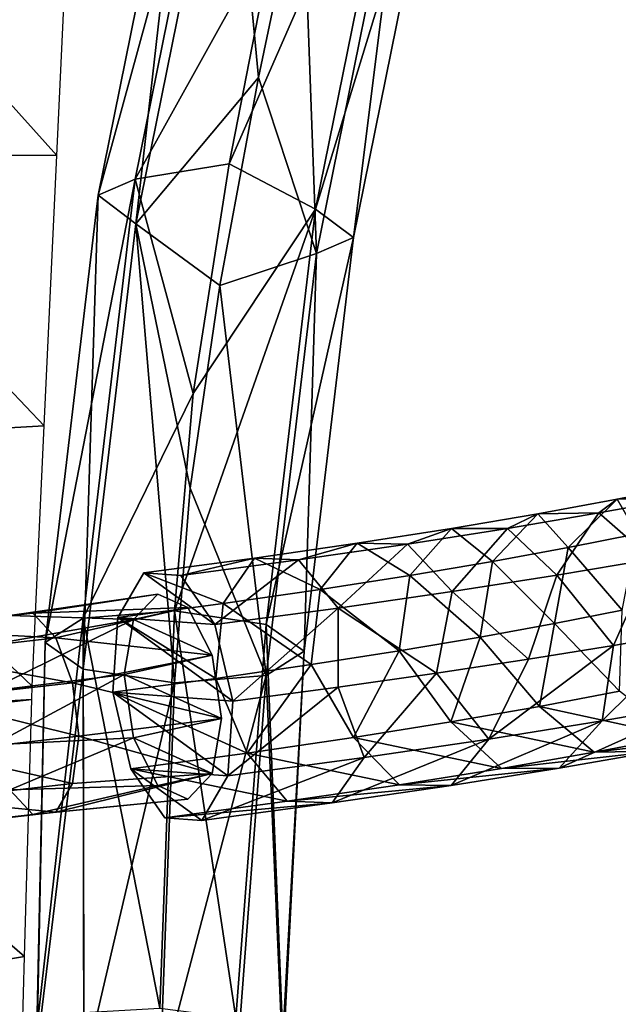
# Model space of a CAD drawing. Header units: millimetres. Extents: x -311 to 311, y 0 to 890.
# Tile 67 of 70: x 192 to 250, y 602 to 697. Entities that reach past the tile are written whole.
import ezdxf

# ---------------------------------------------------------------- set-up
doc = ezdxf.new("R2010")
doc.units = ezdxf.units.MM
doc.header["$LTSCALE"] = 81.481481
for name, color, linetype in [('13', 7, 'CONTINUOUS'), ('14', 7, 'CONTINUOUS'), ('15', 7, 'CONTINUOUS'), ('16', 7, 'CONTINUOUS'), ('38', 7, 'CONTINUOUS'), ('39', 7, 'CONTINUOUS'), ('40', 7, 'CONTINUOUS'), ('82', 7, 'CONTINUOUS'), ('84', 7, 'CONTINUOUS'), ('85', 7, 'CONTINUOUS'), ('91', 7, 'CONTINUOUS'), ('92', 7, 'CONTINUOUS')]:
    doc.layers.add(name, color=color, linetype=linetype)

msp = doc.modelspace()

# ---------------------------------------------------------------- linework, layer by layer
at = {"layer": '13', "linetype": 'Continuous'}
for points in [[(220.941, 678.297, -498.64), (229.772, 721.875, -509.247), (212.596, 682.674, -496.01), (220.941, 678.297, -498.64)], [(212.596, 682.674, -496.01), (229.772, 721.875, -509.247), (217.097, 705.546, -501.601), (212.596, 682.674, -496.01)], [(220.941, 678.297, -498.64), (233.416, 719.067, -517.646), (229.772, 721.875, -509.247), (220.941, 678.297, -498.64)], [(224.599, 675.55, -507.053), (233.416, 719.067, -517.646), (220.941, 678.297, -498.64), (224.599, 675.55, -507.053)], [(224.599, 675.55, -507.053), (229.876, 717.694, -526.438), (233.416, 719.067, -517.646), (224.599, 675.55, -507.053)], [(221.027, 674, -515.802), (219.673, 711.214, -528.687), (229.876, 717.694, -526.438), (221.027, 674, -515.802)], [(221.027, 674, -515.802), (229.876, 717.694, -526.438), (224.599, 675.55, -507.053), (221.027, 674, -515.802)], [(215.454, 690.979, -523.793), (219.673, 711.214, -528.687), (221.027, 674, -515.802), (215.454, 690.979, -523.793)], [(211.703, 670.938, -518.845), (215.454, 690.979, -523.793), (221.027, 674, -515.802), (211.703, 670.938, -518.845)], [(209.14, 660.518, -490.354), (220.941, 678.297, -498.64), (212.596, 682.674, -496.01), (209.14, 660.518, -490.354)], [(216.169, 638.242, -487.998), (220.941, 678.297, -498.64), (207.349, 639.559, -484.583), (216.169, 638.242, -487.998)], [(207.349, 639.559, -484.583), (220.941, 678.297, -498.64), (209.14, 660.518, -490.354), (207.349, 639.559, -484.583)], [(216.169, 638.242, -487.998), (224.599, 675.55, -507.053), (220.941, 678.297, -498.64), (216.169, 638.242, -487.998)], [(219.842, 635.658, -496.456), (224.599, 675.55, -507.053), (216.169, 638.242, -487.998), (219.842, 635.658, -496.456)], [(219.842, 635.658, -496.456), (221.027, 674, -515.802), (224.599, 675.55, -507.053), (219.842, 635.658, -496.456)], [(216.184, 633.324, -504.992), (211.703, 670.938, -518.845), (221.027, 674, -515.802), (216.184, 633.324, -504.992)], [(216.184, 633.324, -504.992), (221.027, 674, -515.802), (219.842, 635.658, -496.456), (216.184, 633.324, -504.992)], [(208.855, 651.386, -513.797), (211.703, 670.938, -518.845), (216.184, 633.324, -504.992), (208.855, 651.386, -513.797)], [(207.351, 632.611, -508.598), (208.855, 651.386, -513.797), (216.184, 633.324, -504.992), (207.351, 632.611, -508.598)]]:
    msp.add_3dface(points, dxfattribs=at)
at = {"layer": '14', "linetype": 'Continuous'}
for points in [[(203.533, 681.177, -499.448), (212.476, 725.334, -510.194), (199.961, 679.627, -508.197), (203.533, 681.177, -499.448)], [(199.961, 679.627, -508.197), (212.476, 725.334, -510.194), (208.936, 723.961, -518.985), (199.961, 679.627, -508.197)], [(203.533, 681.177, -499.448), (217.097, 705.546, -501.601), (212.476, 725.334, -510.194), (203.533, 681.177, -499.448)], [(199.961, 679.627, -508.197), (208.936, 723.961, -518.985), (203.619, 676.88, -516.61), (199.961, 679.627, -508.197)], [(203.619, 676.88, -516.61), (208.936, 723.961, -518.985), (212.58, 721.153, -527.384), (203.619, 676.88, -516.61)], [(215.454, 690.979, -523.793), (203.619, 676.88, -516.61), (212.58, 721.153, -527.384), (215.454, 690.979, -523.793)], [(219.673, 711.214, -528.687), (215.454, 690.979, -523.793), (212.58, 721.153, -527.384), (219.673, 711.214, -528.687)], [(212.596, 682.674, -496.01), (217.097, 705.546, -501.601), (203.533, 681.177, -499.448), (212.596, 682.674, -496.01)], [(215.454, 690.979, -523.793), (211.703, 670.938, -518.845), (203.619, 676.88, -516.61), (215.454, 690.979, -523.793)], [(209.14, 660.518, -490.354), (212.596, 682.674, -496.01), (203.533, 681.177, -499.448), (209.14, 660.518, -490.354)], [(198.516, 638.845, -488.188), (203.533, 681.177, -499.448), (194.858, 636.512, -496.725), (198.516, 638.845, -488.188)], [(194.858, 636.512, -496.725), (203.533, 681.177, -499.448), (199.961, 679.627, -508.197), (194.858, 636.512, -496.725)], [(198.516, 638.845, -488.188), (209.14, 660.518, -490.354), (203.533, 681.177, -499.448), (198.516, 638.845, -488.188)], [(194.858, 636.512, -496.725), (199.961, 679.627, -508.197), (198.531, 633.928, -505.182), (194.858, 636.512, -496.725)], [(198.531, 633.928, -505.182), (199.961, 679.627, -508.197), (203.619, 676.88, -516.61), (198.531, 633.928, -505.182)], [(207.351, 632.611, -508.598), (198.531, 633.928, -505.182), (203.619, 676.88, -516.61), (207.351, 632.611, -508.598)], [(211.703, 670.938, -518.845), (208.855, 651.386, -513.797), (203.619, 676.88, -516.61), (211.703, 670.938, -518.845)], [(208.855, 651.386, -513.797), (207.351, 632.611, -508.598), (203.619, 676.88, -516.61), (208.855, 651.386, -513.797)], [(207.349, 639.559, -484.583), (209.14, 660.518, -490.354), (198.516, 638.845, -488.188), (207.349, 639.559, -484.583)]]:
    msp.add_3dface(points, dxfattribs=at)
at = {"layer": '15', "linetype": 'Continuous'}
for points in [[(213.262, 600.31, -475.712), (207.349, 639.559, -484.583), (205.919, 601.226, -473.492), (213.262, 600.31, -475.712)], [(216.169, 638.242, -487.998), (207.349, 639.559, -484.583), (213.262, 600.31, -475.712), (216.169, 638.242, -487.998)], [(217.8, 598.417, -481.67), (216.169, 638.242, -487.998), (213.262, 600.31, -475.712), (217.8, 598.417, -481.67)], [(219.842, 635.658, -496.456), (216.169, 638.242, -487.998), (217.8, 598.417, -481.67), (219.842, 635.658, -496.456)], [(216.184, 633.324, -504.992), (219.842, 635.658, -496.456), (217.801, 596.27, -489.091), (216.184, 633.324, -504.992)], [(217.801, 596.27, -489.091), (219.842, 635.658, -496.456), (217.8, 598.417, -481.67), (217.801, 596.27, -489.091)], [(207.351, 632.611, -508.598), (216.184, 633.324, -504.992), (205.921, 594.278, -497.507), (207.351, 632.611, -508.598)], [(205.921, 594.278, -497.507), (216.184, 633.324, -504.992), (213.263, 594.689, -495.14), (205.921, 594.278, -497.507)], [(213.263, 594.689, -495.14), (216.184, 633.324, -504.992), (217.801, 596.27, -489.091), (213.263, 594.689, -495.14)]]:
    msp.add_3dface(points, dxfattribs=at)
at = {"layer": '16', "linetype": 'Continuous'}
for points in [[(207.349, 639.559, -484.583), (198.516, 638.845, -488.188), (205.919, 601.226, -473.492), (207.349, 639.559, -484.583)], [(198.516, 638.845, -488.188), (194.858, 636.512, -496.725), (194.039, 599.234, -481.908), (198.516, 638.845, -488.188)], [(198.577, 600.815, -475.859), (198.516, 638.845, -488.188), (194.039, 599.234, -481.908), (198.577, 600.815, -475.859)], [(205.919, 601.226, -473.492), (198.516, 638.845, -488.188), (198.577, 600.815, -475.859), (205.919, 601.226, -473.492)], [(194.039, 599.234, -481.908), (194.858, 636.512, -496.725), (194.04, 597.087, -489.329), (194.039, 599.234, -481.908)], [(194.858, 636.512, -496.725), (198.531, 633.928, -505.182), (194.04, 597.087, -489.329), (194.858, 636.512, -496.725)], [(194.04, 597.087, -489.329), (198.531, 633.928, -505.182), (198.578, 595.194, -495.287), (194.04, 597.087, -489.329)], [(198.531, 633.928, -505.182), (207.351, 632.611, -508.598), (198.578, 595.194, -495.287), (198.531, 633.928, -505.182)], [(207.351, 632.611, -508.598), (205.921, 594.278, -497.507), (198.578, 595.194, -495.287), (207.351, 632.611, -508.598)]]:
    msp.add_3dface(points, dxfattribs=at)
at = {"layer": '38', "linetype": 'Continuous'}
for points in [[(205.719, 641.172, -494.838), (203.369, 638.706, -489.681), (208.623, 639.862, -500.134), (205.719, 641.172, -494.838)], [(208.623, 639.862, -500.134), (203.369, 638.706, -489.681), (210.973, 635.275, -503.546), (208.623, 639.862, -500.134)], [(203.369, 638.706, -489.681), (202.472, 633.405, -486.633), (210.973, 635.275, -503.546), (203.369, 638.706, -489.681)], [(210.973, 635.275, -503.546), (202.472, 633.405, -486.633), (211.87, 629.165, -503.77), (210.973, 635.275, -503.546)], [(211.87, 629.165, -503.77), (202.472, 633.405, -486.633), (203.369, 627.295, -486.857), (211.87, 629.165, -503.77)], [(210.973, 623.864, -500.722), (211.87, 629.165, -503.77), (203.369, 627.295, -486.857), (210.973, 623.864, -500.722)], [(205.719, 622.708, -490.269), (210.973, 623.864, -500.722), (203.369, 627.295, -486.857), (205.719, 622.708, -490.269)], [(208.623, 621.398, -495.565), (210.973, 623.864, -500.722), (205.719, 622.708, -490.269), (208.623, 621.398, -495.565)]]:
    msp.add_3dface(points, dxfattribs=at)
at = {"layer": '39', "linetype": 'Continuous'}
for points in [[(203.369, 638.706, -489.681), (205.719, 641.172, -494.838), (191.455, 639.104, -499.658), (203.369, 638.706, -489.681)], [(191.455, 639.104, -499.658), (205.719, 641.172, -494.838), (193.671, 639.327, -504.331), (191.455, 639.104, -499.658)], [(205.719, 641.172, -494.838), (208.623, 639.862, -500.134), (193.671, 639.327, -504.331), (205.719, 641.172, -494.838)], [(191.455, 639.104, -499.658), (193.671, 639.327, -504.331), (178.02, 637.569, -505.859), (191.455, 639.104, -499.658)], [(178.02, 637.569, -505.859), (193.671, 639.327, -504.331), (180.096, 637.777, -510.596), (178.02, 637.569, -505.859)], [(193.671, 639.327, -504.331), (195.887, 636.95, -508.36), (180.096, 637.777, -510.596), (193.671, 639.327, -504.331)], [(189.833, 636.339, -495.593), (203.369, 638.706, -489.681), (191.455, 639.104, -499.658), (189.833, 636.339, -495.593)], [(193.671, 639.327, -504.331), (208.623, 639.862, -500.134), (195.887, 636.95, -508.36), (193.671, 639.327, -504.331)], [(208.623, 639.862, -500.134), (210.973, 635.275, -503.546), (195.887, 636.95, -508.36), (208.623, 639.862, -500.134)], [(202.472, 633.405, -486.633), (203.369, 638.706, -489.681), (189.24, 631.774, -493.227), (202.472, 633.405, -486.633)], [(189.24, 631.774, -493.227), (203.369, 638.706, -489.681), (189.833, 636.339, -495.593), (189.24, 631.774, -493.227)], [(180.096, 637.777, -510.596), (195.887, 636.95, -508.36), (182.173, 635.384, -514.689), (180.096, 637.777, -510.596)], [(195.887, 636.95, -508.36), (197.509, 632.609, -510.666), (182.173, 635.384, -514.689), (195.887, 636.95, -508.36)], [(195.887, 636.95, -508.36), (210.973, 635.275, -503.546), (197.509, 632.609, -510.666), (195.887, 636.95, -508.36)], [(182.173, 635.384, -514.689), (197.509, 632.609, -510.666), (183.693, 631.031, -517.042), (182.173, 635.384, -514.689)], [(210.973, 635.275, -503.546), (211.87, 629.165, -503.77), (197.509, 632.609, -510.666), (210.973, 635.275, -503.546)], [(197.509, 632.609, -510.666), (198.103, 627.467, -510.63), (183.693, 631.031, -517.042), (197.509, 632.609, -510.666)], [(197.509, 632.609, -510.666), (211.87, 629.165, -503.77), (198.103, 627.467, -510.63), (197.509, 632.609, -510.666)], [(183.693, 631.031, -517.042), (198.103, 627.467, -510.63), (184.25, 625.885, -517.024), (183.693, 631.031, -517.042)]]:
    msp.add_3dface(points, dxfattribs=at)
at = {"layer": '40', "linetype": 'Continuous'}
for points in [[(202.472, 633.405, -486.633), (189.24, 631.774, -493.227), (189.833, 626.632, -493.191), (202.472, 633.405, -486.633)], [(203.369, 627.295, -486.857), (202.472, 633.405, -486.633), (189.833, 626.632, -493.191), (203.369, 627.295, -486.857)], [(211.87, 629.165, -503.77), (210.973, 623.864, -500.722), (198.103, 627.467, -510.63), (211.87, 629.165, -503.77)], [(184.25, 625.885, -517.024), (198.103, 627.467, -510.63), (197.509, 622.902, -508.264), (184.25, 625.885, -517.024)], [(191.455, 622.29, -495.497), (203.369, 627.295, -486.857), (189.833, 626.632, -493.191), (191.455, 622.29, -495.497)], [(205.719, 622.708, -490.269), (203.369, 627.295, -486.857), (191.455, 622.29, -495.497), (205.719, 622.708, -490.269)], [(198.103, 627.467, -510.63), (210.973, 623.864, -500.722), (197.509, 622.902, -508.264), (198.103, 627.467, -510.63)], [(184.25, 625.885, -517.024), (197.509, 622.902, -508.264), (183.693, 621.324, -514.64), (184.25, 625.885, -517.024)], [(210.973, 623.864, -500.722), (208.623, 621.398, -495.565), (195.887, 620.137, -504.199), (210.973, 623.864, -500.722)], [(197.509, 622.902, -508.264), (210.973, 623.864, -500.722), (195.887, 620.137, -504.199), (197.509, 622.902, -508.264)], [(197.509, 622.902, -508.264), (195.887, 620.137, -504.199), (183.693, 621.324, -514.64), (197.509, 622.902, -508.264)], [(193.671, 619.913, -499.526), (191.455, 622.29, -495.497), (180.096, 618.363, -505.792), (193.671, 619.913, -499.526)], [(193.671, 619.913, -499.526), (205.719, 622.708, -490.269), (191.455, 622.29, -495.497), (193.671, 619.913, -499.526)], [(208.623, 621.398, -495.565), (205.719, 622.708, -490.269), (193.671, 619.913, -499.526), (208.623, 621.398, -495.565)], [(183.693, 621.324, -514.64), (195.887, 620.137, -504.199), (182.173, 618.571, -510.529), (183.693, 621.324, -514.64)], [(195.887, 620.137, -504.199), (208.623, 621.398, -495.565), (193.671, 619.913, -499.526), (195.887, 620.137, -504.199)], [(195.887, 620.137, -504.199), (193.671, 619.913, -499.526), (182.173, 618.571, -510.529), (195.887, 620.137, -504.199)], [(182.173, 618.571, -510.529), (193.671, 619.913, -499.526), (180.096, 618.363, -505.792), (182.173, 618.571, -510.529)]]:
    msp.add_3dface(points, dxfattribs=at)
at = {"layer": '82', "linetype": 'Continuous'}
for points in [[(204.376, 643.218, -492.746), (211.226, 638.234, -504.768), (201.871, 638.909, -486.833), (204.376, 643.218, -492.746)], [(207.95, 642.961, -499.597), (211.226, 638.234, -504.768), (204.376, 643.218, -492.746), (207.95, 642.961, -499.597)], [(212.95, 630.856, -506.277), (201.392, 631.713, -484.126), (201.871, 638.909, -486.833), (212.95, 630.856, -506.277)], [(211.226, 638.234, -504.768), (212.95, 630.856, -506.277), (201.871, 638.909, -486.833), (211.226, 638.234, -504.768)], [(203.116, 624.336, -485.635), (201.392, 631.713, -484.126), (212.471, 623.661, -503.57), (203.116, 624.336, -485.635)], [(212.471, 623.661, -503.57), (201.392, 631.713, -484.126), (212.95, 630.856, -506.277), (212.471, 623.661, -503.57)], [(206.392, 619.609, -490.806), (203.116, 624.336, -485.635), (209.966, 619.352, -497.657), (206.392, 619.609, -490.806)], [(209.966, 619.352, -497.657), (203.116, 624.336, -485.635), (212.471, 623.661, -503.57), (209.966, 619.352, -497.657)]]:
    msp.add_3dface(points, dxfattribs=at)
at = {"layer": '84', "linetype": 'Continuous'}
for points in [[(250.542, 639.623, -436.612), (243.994, 638.332, -446.531), (250.284, 631.808, -441.857), (250.542, 639.623, -436.612)], [(243.994, 638.332, -446.531), (236.821, 637.021, -455.702), (242.552, 630.34, -452.623), (243.994, 638.332, -446.531)], [(250.284, 631.808, -441.857), (243.994, 638.332, -446.531), (242.552, 630.34, -452.623), (250.284, 631.808, -441.857)], [(258.414, 630.652, -465.191), (248.592, 628.938, -476.474), (257.289, 637.536, -470.202), (258.414, 630.652, -465.191)], [(257.289, 637.536, -470.202), (248.592, 628.938, -476.474), (249.699, 636.226, -478.71), (257.289, 637.536, -470.202)], [(236.821, 637.021, -455.702), (229.004, 635.698, -464.082), (234.007, 628.85, -462.442), (236.821, 637.021, -455.702)], [(242.552, 630.34, -452.623), (236.821, 637.021, -455.702), (234.007, 628.85, -462.442), (242.552, 630.34, -452.623)], [(248.592, 628.938, -476.474), (237.68, 627.19, -486.711), (249.699, 636.226, -478.71), (248.592, 628.938, -476.474)], [(249.699, 636.226, -478.71), (237.68, 627.19, -486.711), (241.482, 634.895, -486.625), (249.699, 636.226, -478.71)], [(229.004, 635.698, -464.082), (220.518, 634.368, -471.636), (224.617, 627.346, -471.253), (229.004, 635.698, -464.082)], [(234.007, 628.85, -462.442), (229.004, 635.698, -464.082), (224.617, 627.346, -471.253), (234.007, 628.85, -462.442)], [(220.518, 634.368, -471.636), (211.329, 633.038, -478.328), (214.338, 625.839, -479.003), (220.518, 634.368, -471.636)], [(224.617, 627.346, -471.253), (220.518, 634.368, -471.636), (214.338, 625.839, -479.003), (224.617, 627.346, -471.253)], [(241.482, 634.895, -486.625), (237.68, 627.19, -486.711), (232.624, 633.551, -493.893), (241.482, 634.895, -486.625)], [(232.624, 633.551, -493.893), (225.646, 625.426, -495.783), (223.113, 632.202, -500.462), (232.624, 633.551, -493.893)], [(237.68, 627.19, -486.711), (225.646, 625.426, -495.783), (232.624, 633.551, -493.893), (237.68, 627.19, -486.711)], [(211.329, 633.038, -478.328), (201.392, 631.713, -484.126), (214.338, 625.839, -479.003), (211.329, 633.038, -478.328)], [(201.392, 631.713, -484.126), (203.116, 624.336, -485.635), (214.338, 625.839, -479.003), (201.392, 631.713, -484.126)], [(212.471, 623.661, -503.57), (212.95, 630.856, -506.277), (223.113, 632.202, -500.462), (212.471, 623.661, -503.57)], [(225.646, 625.426, -495.783), (212.471, 623.661, -503.57), (223.113, 632.202, -500.462), (225.646, 625.426, -495.783)], [(250.284, 631.808, -441.857), (242.552, 630.34, -452.623), (255.871, 627.444, -444.945), (250.284, 631.808, -441.857)], [(253.885, 626.035, -460.951), (244.463, 624.392, -471.775), (258.414, 630.652, -465.191), (253.885, 626.035, -460.951)], [(258.414, 630.652, -465.191), (244.463, 624.392, -471.775), (248.592, 628.938, -476.474), (258.414, 630.652, -465.191)], [(242.552, 630.34, -452.623), (234.007, 628.85, -462.442), (247.824, 625.916, -456.149), (242.552, 630.34, -452.623)], [(255.871, 627.444, -444.945), (242.552, 630.34, -452.623), (247.824, 625.916, -456.149), (255.871, 627.444, -444.945)], [(234.007, 628.85, -462.442), (224.617, 627.346, -471.253), (238.891, 624.358, -466.413), (234.007, 628.85, -462.442)], [(247.824, 625.916, -456.149), (234.007, 628.85, -462.442), (238.891, 624.358, -466.413), (247.824, 625.916, -456.149)], [(244.463, 624.392, -471.775), (234.026, 622.72, -481.566), (248.592, 628.938, -476.474), (244.463, 624.392, -471.775)], [(248.592, 628.938, -476.474), (234.026, 622.72, -481.566), (237.68, 627.19, -486.711), (248.592, 628.938, -476.474)], [(255.871, 627.444, -444.945), (247.824, 625.916, -456.149), (262.33, 627.638, -449.193), (255.871, 627.444, -444.945)], [(262.33, 627.638, -449.193), (247.824, 625.916, -456.149), (253.885, 626.035, -460.951), (262.33, 627.638, -449.193)], [(224.617, 627.346, -471.253), (214.338, 625.839, -479.003), (229.035, 622.78, -475.66), (224.617, 627.346, -471.253)], [(234.026, 622.72, -481.566), (222.537, 621.036, -490.228), (237.68, 627.19, -486.711), (234.026, 622.72, -481.566)], [(237.68, 627.19, -486.711), (222.537, 621.036, -490.228), (225.646, 625.426, -495.783), (237.68, 627.19, -486.711)], [(238.891, 624.358, -466.413), (224.617, 627.346, -471.253), (229.035, 622.78, -475.66), (238.891, 624.358, -466.413)], [(214.338, 625.839, -479.003), (203.116, 624.336, -485.635), (218.217, 621.194, -483.816), (214.338, 625.839, -479.003)], [(229.035, 622.78, -475.66), (214.338, 625.839, -479.003), (218.217, 621.194, -483.816), (229.035, 622.78, -475.66)], [(247.824, 625.916, -456.149), (238.891, 624.358, -466.413), (253.885, 626.035, -460.951), (247.824, 625.916, -456.149)], [(253.885, 626.035, -460.951), (238.891, 624.358, -466.413), (244.463, 624.392, -471.775), (253.885, 626.035, -460.951)], [(209.966, 619.352, -497.657), (212.471, 623.661, -503.57), (225.646, 625.426, -495.783), (209.966, 619.352, -497.657)], [(222.537, 621.036, -490.228), (209.966, 619.352, -497.657), (225.646, 625.426, -495.783), (222.537, 621.036, -490.228)], [(203.116, 624.336, -485.635), (206.392, 619.609, -490.806), (218.217, 621.194, -483.816), (203.116, 624.336, -485.635)], [(238.891, 624.358, -466.413), (229.035, 622.78, -475.66), (244.463, 624.392, -471.775), (238.891, 624.358, -466.413)], [(244.463, 624.392, -471.775), (229.035, 622.78, -475.66), (234.026, 622.72, -481.566), (244.463, 624.392, -471.775)], [(229.035, 622.78, -475.66), (218.217, 621.194, -483.816), (234.026, 622.72, -481.566), (229.035, 622.78, -475.66)], [(234.026, 622.72, -481.566), (218.217, 621.194, -483.816), (222.537, 621.036, -490.228), (234.026, 622.72, -481.566)], [(218.217, 621.194, -483.816), (206.392, 619.609, -490.806), (222.537, 621.036, -490.228), (218.217, 621.194, -483.816)], [(206.392, 619.609, -490.806), (209.966, 619.352, -497.657), (222.537, 621.036, -490.228), (206.392, 619.609, -490.806)]]:
    msp.add_3dface(points, dxfattribs=at)
at = {"layer": '85', "linetype": 'Continuous'}
for points in [[(256.962, 651.674, -442.007), (256.304, 650.468, -457.023), (250.034, 650.31, -452.5), (256.962, 651.674, -442.007)], [(256.962, 651.674, -442.007), (250.034, 650.31, -452.5), (251.99, 646.974, -438.404), (256.962, 651.674, -442.007)], [(256.304, 650.468, -457.023), (253.407, 644.551, -470.982), (248.282, 649.001, -467.278), (256.304, 650.468, -457.023)], [(256.304, 650.468, -457.023), (248.282, 649.001, -467.278), (250.034, 650.31, -452.5), (256.304, 650.468, -457.023)], [(250.034, 650.31, -452.5), (248.282, 649.001, -467.278), (242.405, 648.915, -462.252), (250.034, 650.31, -452.5)], [(250.034, 650.31, -452.5), (242.405, 648.915, -462.252), (245.332, 645.661, -448.49), (250.034, 650.31, -452.5)], [(251.99, 646.974, -438.404), (250.034, 650.31, -452.5), (245.332, 645.661, -448.49), (251.99, 646.974, -438.404)], [(242.405, 648.915, -462.252), (239.46, 647.506, -476.735), (234.052, 647.5, -471.207), (242.405, 648.915, -462.252)], [(242.405, 648.915, -462.252), (234.052, 647.5, -471.207), (238.027, 644.326, -457.828), (242.405, 648.915, -462.252)], [(245.332, 645.661, -448.49), (242.405, 648.915, -462.252), (238.027, 644.326, -457.828), (245.332, 645.661, -448.49)], [(248.282, 649.001, -467.278), (244.212, 642.993, -480.839), (239.46, 647.506, -476.735), (248.282, 649.001, -467.278)], [(248.282, 649.001, -467.278), (239.46, 647.506, -476.735), (242.405, 648.915, -462.252), (248.282, 649.001, -467.278)], [(253.407, 644.551, -470.982), (244.212, 642.993, -480.839), (248.282, 649.001, -467.278), (253.407, 644.551, -470.982)], [(234.052, 647.5, -471.207), (229.813, 645.995, -485.321), (224.949, 646.074, -479.31), (234.052, 647.5, -471.207)], [(234.052, 647.5, -471.207), (224.949, 646.074, -479.31), (230.058, 642.976, -466.372), (234.052, 647.5, -471.207)], [(239.46, 647.506, -476.735), (234.129, 641.413, -489.813), (229.813, 645.995, -485.321), (239.46, 647.506, -476.735)], [(239.46, 647.506, -476.735), (229.813, 645.995, -485.321), (234.052, 647.5, -471.207), (239.46, 647.506, -476.735)], [(238.027, 644.326, -457.828), (234.052, 647.5, -471.207), (230.058, 642.976, -466.372), (238.027, 644.326, -457.828)], [(244.212, 642.993, -480.839), (234.129, 641.413, -489.813), (239.46, 647.506, -476.735), (244.212, 642.993, -480.839)], [(250.542, 639.623, -436.612), (251.99, 646.974, -438.404), (245.332, 645.661, -448.49), (250.542, 639.623, -436.612)], [(224.949, 646.074, -479.31), (219.316, 644.475, -492.966), (215.067, 644.643, -486.507), (224.949, 646.074, -479.31)], [(224.949, 646.074, -479.31), (215.067, 644.643, -486.507), (221.398, 641.62, -474.08), (224.949, 646.074, -479.31)], [(229.813, 645.995, -485.321), (219.316, 644.475, -492.966), (224.949, 646.074, -479.31), (229.813, 645.995, -485.321)], [(229.813, 645.995, -485.321), (223.137, 639.822, -497.818), (219.316, 644.475, -492.966), (229.813, 645.995, -485.321)], [(230.058, 642.976, -466.372), (224.949, 646.074, -479.31), (221.398, 641.62, -474.08), (230.058, 642.976, -466.372)], [(234.129, 641.413, -489.813), (223.137, 639.822, -497.818), (229.813, 645.995, -485.321), (234.129, 641.413, -489.813)], [(243.994, 638.332, -446.531), (245.332, 645.661, -448.49), (238.027, 644.326, -457.828), (243.994, 638.332, -446.531)], [(243.994, 638.332, -446.531), (250.542, 639.623, -436.612), (245.332, 645.661, -448.49), (243.994, 638.332, -446.531)], [(207.95, 642.961, -499.597), (204.376, 643.218, -492.746), (215.067, 644.643, -486.507), (207.95, 642.961, -499.597)], [(215.067, 644.643, -486.507), (204.376, 643.218, -492.746), (212.017, 640.261, -480.914), (215.067, 644.643, -486.507)], [(219.316, 644.475, -492.966), (207.95, 642.961, -499.597), (215.067, 644.643, -486.507), (219.316, 644.475, -492.966)], [(211.226, 638.234, -504.768), (207.95, 642.961, -499.597), (219.316, 644.475, -492.966), (211.226, 638.234, -504.768)], [(223.137, 639.822, -497.818), (211.226, 638.234, -504.768), (219.316, 644.475, -492.966), (223.137, 639.822, -497.818)], [(221.398, 641.62, -474.08), (215.067, 644.643, -486.507), (212.017, 640.261, -480.914), (221.398, 641.62, -474.08)], [(236.821, 637.021, -455.702), (238.027, 644.326, -457.828), (230.058, 642.976, -466.372), (236.821, 637.021, -455.702)], [(236.821, 637.021, -455.702), (243.994, 638.332, -446.531), (238.027, 644.326, -457.828), (236.821, 637.021, -455.702)], [(253.407, 644.551, -470.982), (249.699, 636.226, -478.71), (244.212, 642.993, -480.839), (253.407, 644.551, -470.982)], [(257.289, 637.536, -470.202), (249.699, 636.226, -478.71), (253.407, 644.551, -470.982), (257.289, 637.536, -470.202)], [(204.376, 643.218, -492.746), (201.871, 638.909, -486.833), (212.017, 640.261, -480.914), (204.376, 643.218, -492.746)], [(229.004, 635.698, -464.082), (230.058, 642.976, -466.372), (221.398, 641.62, -474.08), (229.004, 635.698, -464.082)], [(229.004, 635.698, -464.082), (236.821, 637.021, -455.702), (230.058, 642.976, -466.372), (229.004, 635.698, -464.082)], [(244.212, 642.993, -480.839), (241.482, 634.895, -486.625), (234.129, 641.413, -489.813), (244.212, 642.993, -480.839)], [(249.699, 636.226, -478.71), (241.482, 634.895, -486.625), (244.212, 642.993, -480.839), (249.699, 636.226, -478.71)], [(220.518, 634.368, -471.636), (221.398, 641.62, -474.08), (212.017, 640.261, -480.914), (220.518, 634.368, -471.636)], [(220.518, 634.368, -471.636), (229.004, 635.698, -464.082), (221.398, 641.62, -474.08), (220.518, 634.368, -471.636)], [(234.129, 641.413, -489.813), (232.624, 633.551, -493.893), (223.137, 639.822, -497.818), (234.129, 641.413, -489.813)], [(241.482, 634.895, -486.625), (232.624, 633.551, -493.893), (234.129, 641.413, -489.813), (241.482, 634.895, -486.625)], [(201.871, 638.909, -486.833), (211.329, 633.038, -478.328), (212.017, 640.261, -480.914), (201.871, 638.909, -486.833)], [(211.329, 633.038, -478.328), (220.518, 634.368, -471.636), (212.017, 640.261, -480.914), (211.329, 633.038, -478.328)], [(212.95, 630.856, -506.277), (211.226, 638.234, -504.768), (223.137, 639.822, -497.818), (212.95, 630.856, -506.277)], [(223.113, 632.202, -500.462), (212.95, 630.856, -506.277), (223.137, 639.822, -497.818), (223.113, 632.202, -500.462)], [(232.624, 633.551, -493.893), (223.113, 632.202, -500.462), (223.137, 639.822, -497.818), (232.624, 633.551, -493.893)], [(201.871, 638.909, -486.833), (201.392, 631.713, -484.126), (211.329, 633.038, -478.328), (201.871, 638.909, -486.833)]]:
    msp.add_3dface(points, dxfattribs=at)
at = {"layer": '91', "linetype": 'Continuous'}
for points in [[(195.984, 683.478, -505.482), (171.156, 711.102, -524.626), (169.95, 683.506, -517.316), (195.984, 683.478, -505.482)], [(197.201, 709.564, -512.807), (171.156, 711.102, -524.626), (195.984, 683.478, -505.482), (197.201, 709.564, -512.807)], [(194.768, 657.392, -498.156), (169.95, 683.506, -517.316), (168.744, 655.909, -510.006), (194.768, 657.392, -498.156)], [(195.984, 683.478, -505.482), (169.95, 683.506, -517.316), (194.768, 657.392, -498.156), (195.984, 683.478, -505.482)], [(194.768, 657.392, -498.156), (168.744, 655.909, -510.006), (193.598, 632.298, -491.109), (194.768, 657.392, -498.156)], [(193.598, 632.298, -491.109), (168.744, 655.909, -510.006), (169.611, 629.574, -502.116), (193.598, 632.298, -491.109)]]:
    msp.add_3dface(points, dxfattribs=at)
at = {"layer": '92', "linetype": 'Continuous'}
for points in [[(193.562, 631.012, -490.493), (193.598, 632.298, -491.109), (169.612, 629.574, -502.115), (193.562, 631.012, -490.493)], [(192.876, 606.239, -478.638), (193.562, 631.012, -490.493), (167.577, 628.011, -502.402), (192.876, 606.239, -478.638)], [(167.577, 628.011, -502.402), (193.562, 631.012, -490.493), (169.612, 629.574, -502.115), (167.577, 628.011, -502.402)], [(167.455, 602.001, -491.393), (192.876, 606.239, -478.638), (167.577, 628.011, -502.402), (167.455, 602.001, -491.393)], [(192.19, 581.465, -466.782), (192.876, 606.239, -478.638), (167.455, 602.001, -491.393), (192.19, 581.465, -466.782)]]:
    msp.add_3dface(points, dxfattribs=at)

doc.saveas('drawing.dxf')
